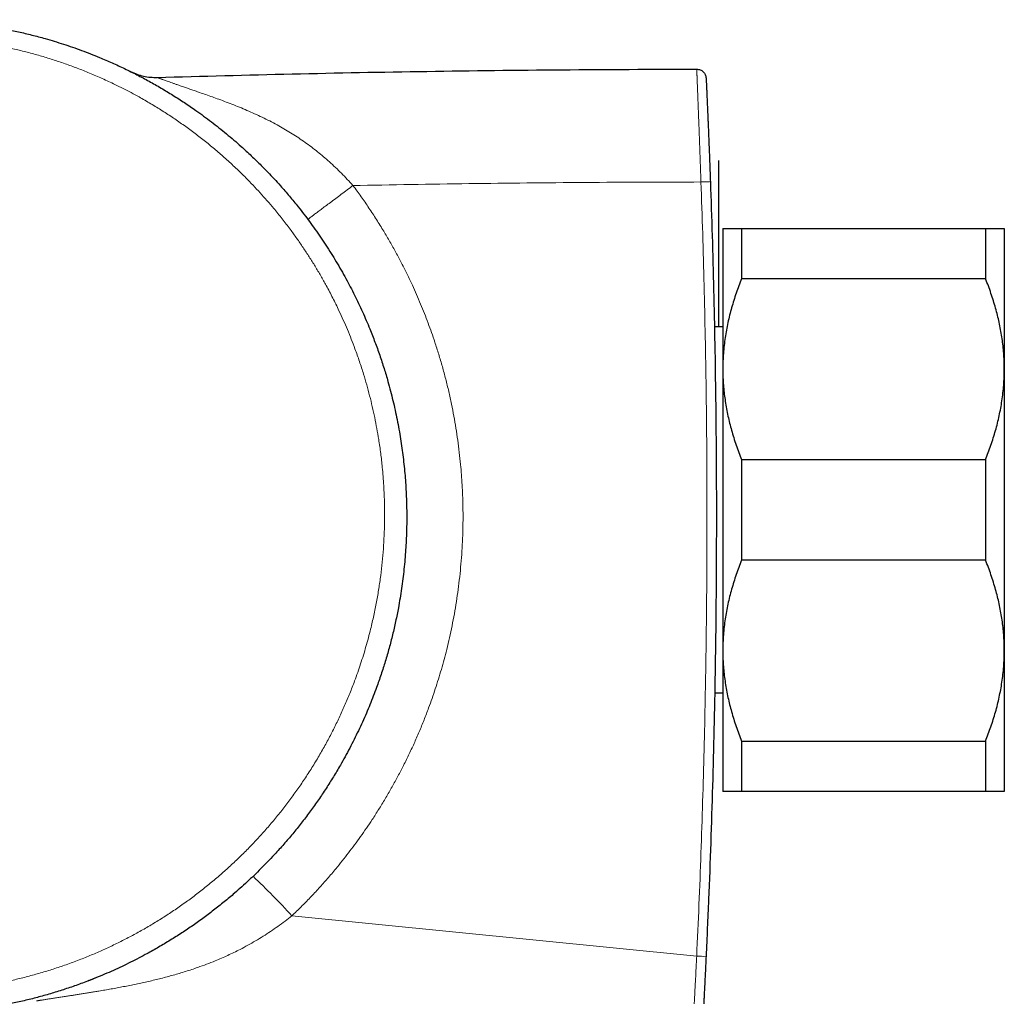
# Model space of a CAD drawing. Header units: millimetres. Extents: x 8 to 1323, y 12 to 708.
# Tile 11 of 44: x 340 to 392, y 651 to 703. Entities that reach past the tile are written whole.
import ezdxf

# ---------------------------------------------------------------- set-up
doc = ezdxf.new("R2010")
doc.units = ezdxf.units.MM

msp = doc.modelspace()

# ---------------------------------------------------------------- linework, layer by layer
at = {"color": 7, "linetype": 'Continuous', "lineweight": 30}
for p, q in [((377.071, 695.908), (377.071, 687.032)), ((377.071, 695.908), (377.071, 688.908)), ((377.296, 692.282), (377.296, 684.782)), ((378.296, 692.282), (378.296, 689.604)), ((378.296, 692.282), (391.296, 692.282)), ((391.296, 692.282), (391.296, 689.604)), ((392.296, 692.282), (392.296, 684.782)), ((391.296, 689.604), (378.296, 689.604)), ((377.296, 687.032), (376.847, 687.032)), ((377.296, 684.782), (377.296, 669.782)), ((392.296, 684.782), (392.296, 669.782)), ((378.296, 679.96), (378.296, 674.604)), ((378.296, 679.96), (391.296, 679.96)), ((391.296, 679.96), (391.296, 674.604)), ((391.296, 674.604), (378.296, 674.604)), ((377.296, 669.782), (377.296, 662.282)), ((392.296, 669.782), (392.296, 662.282)), ((376.861, 667.532), (377.296, 667.532)), ((378.296, 664.96), (391.296, 664.96)), ((378.296, 664.96), (378.296, 662.282)), ((391.296, 664.96), (391.296, 662.282)), ((391.296, 662.282), (378.296, 662.282)), ((343.833, 652.32), (343.452, 652.17))]:
    msp.add_line(p, q, dxfattribs=at)
at = {"color": 8, "linetype": 'Continuous', "lineweight": 0}
msp.add_line((354.337, 655.653), (375.903, 653.501), dxfattribs=at)
at = {"color": 7, "linetype": 'Continuous', "lineweight": 30, "flags": 128}
msp.add_lwpolyline([(360.45, 677.223), (360.451, 676.908), (360.449, 676.576)], dxfattribs=at)
at = {"color": 8, "linetype": 'Continuous', "lineweight": 0}
for centre, radius, start, end in [((319.097, 622.96), 48.07, 42.8524, 46.3714), ((376.269, 658.464), 4.976, 265.7789, 271.5336)]:
    msp.add_arc(centre, radius, start, end, dxfattribs=at)
at = {"color": 7, "linetype": 'Continuous', "lineweight": 30}
for points, knots in [([(326.586, 702.364), (326.822, 702.43), (327.292, 702.563), (328.005, 702.736), (328.722, 702.891), (329.325, 703.003), (329.809, 703.084), (330.174, 703.139), (330.541, 703.189), (330.972, 703.242), (331.469, 703.294), (332.031, 703.341), (332.595, 703.376), (333.161, 703.399), (333.728, 703.41), (334.297, 703.408), (334.865, 703.395), (335.487, 703.367), (336.162, 703.32), (336.889, 703.249), (337.614, 703.158), (338.336, 703.047), (339.054, 702.916), (339.768, 702.766), (340.478, 702.596), (341.113, 702.425), (341.673, 702.26), (342.159, 702.107), (342.643, 701.944), (343.124, 701.772), (343.602, 701.591), (344.145, 701.372), (344.751, 701.112), (345.418, 700.803), (346.076, 700.476), (346.725, 700.131), (347.363, 699.768), (347.991, 699.388), (348.608, 698.99), (349.154, 698.617), (349.631, 698.274), (350.042, 697.967), (350.447, 697.651), (350.846, 697.327), (351.24, 696.995), (351.683, 696.606), (352.172, 696.156), (352.643, 695.697), (353.046, 695.286), (353.385, 694.927), (353.773, 694.501), (354.204, 694.005), (354.621, 693.496), (354.976, 693.043), (355.273, 692.648), (355.567, 692.241), (355.858, 691.822), (356.146, 691.391), (356.425, 690.954), (356.696, 690.511), (356.958, 690.062), (357.208, 689.616), (357.445, 689.172), (357.669, 688.732), (357.886, 688.288), (358.094, 687.839), (358.294, 687.385), (358.47, 686.965), (358.624, 686.58), (358.758, 686.231), (358.888, 685.88), (359.052, 685.413), (359.244, 684.827), (359.434, 684.19), (359.59, 683.618), (359.717, 683.113), (359.834, 682.605), (359.941, 682.094), (360.038, 681.58), (360.124, 681.075), (360.198, 680.578), (360.261, 680.089), (360.316, 679.599), (360.362, 679.108), (360.398, 678.615), (360.425, 678.122), (360.443, 677.629), (360.452, 677.136), (360.452, 676.642), (360.442, 676.148), (360.423, 675.653), (360.395, 675.151), (360.356, 674.641), (360.306, 674.124), (360.247, 673.607), (360.177, 673.091), (360.096, 672.575), (359.994, 671.992), (359.864, 671.342), (359.7, 670.627), (359.516, 669.915), (359.312, 669.209), (359.089, 668.509), (358.873, 667.893), (358.672, 667.357), (358.491, 666.901), (358.298, 666.44), (358.093, 665.976), (357.876, 665.509), (357.65, 665.045), (357.414, 664.585), (357.169, 664.13), (356.881, 663.618), (356.545, 663.053), (356.156, 662.438), (355.75, 661.833), (355.327, 661.24), (354.889, 660.659), (354.435, 660.09), (353.964, 659.533), (353.527, 659.043), (353.129, 658.617), (352.773, 658.252), (352.41, 657.893), (352.04, 657.54), (351.663, 657.194), (351.226, 656.81), (350.727, 656.39), (350.16, 655.94), (349.582, 655.505), (348.991, 655.086), (348.39, 654.683), (347.778, 654.298), (347.156, 653.929), (346.586, 653.612), (346.074, 653.342), (345.622, 653.115), (345.166, 652.896), (344.704, 652.686), (344.239, 652.485), (343.703, 652.265), (343.095, 652.033), (342.413, 651.792), (341.725, 651.571), (341.03, 651.368), (340.331, 651.185), (339.628, 651.02), (338.92, 650.875), (338.28, 650.762), (337.709, 650.675), (337.208, 650.608), (336.706, 650.55), (336.203, 650.503), (335.698, 650.465), (335.12, 650.432), (334.468, 650.41), (333.741, 650.406), (333.014, 650.422), (332.288, 650.457), (331.565, 650.513), (330.843, 650.588), (330.123, 650.683), (329.478, 650.786), (328.907, 650.891), (328.41, 650.993), (327.915, 651.103), (327.422, 651.224), (326.931, 651.354), (326.37, 651.514), (325.742, 651.709), (325.049, 651.945), (324.362, 652.201), (323.683, 652.475), (323.012, 652.768), (322.349, 653.079), (321.695, 653.409), (321.115, 653.722), (320.607, 654.012), (320.167, 654.274), (319.732, 654.544), (319.302, 654.824), (318.877, 655.111), (318.397, 655.451), (317.865, 655.845), (317.284, 656.302), (316.716, 656.774), (316.162, 657.263), (315.621, 657.766), (315.095, 658.284), (314.583, 658.817), (314.136, 659.309), (313.749, 659.756), (313.418, 660.153), (313.095, 660.557), (312.78, 660.968), (312.472, 661.385), (312.177, 661.802), (311.895, 662.217), (311.625, 662.631), (311.362, 663.05), (311.107, 663.474), (310.86, 663.903), (310.641, 664.302), (310.447, 664.668), (310.276, 665.001), (310.111, 665.336), (309.898, 665.783), (309.644, 666.345), (309.388, 666.958), (309.172, 667.51), (308.993, 667.998), (308.822, 668.49), (308.661, 668.986), (308.51, 669.486), (308.372, 669.98), (308.245, 670.466), (308.129, 670.946), (308.023, 671.428), (307.925, 671.913), (307.836, 672.4), (307.757, 672.888), (307.686, 673.377), (307.625, 673.867), (307.573, 674.359), (307.53, 674.852), (307.496, 675.346), (307.471, 675.849), (307.455, 676.361), (307.45, 676.881), (307.454, 677.402), (307.469, 677.924), (307.494, 678.446), (307.533, 679.016), (307.589, 679.635), (307.667, 680.301), (307.761, 680.967), (307.873, 681.632), (308.002, 682.296), (308.149, 682.959), (308.311, 683.619), (308.434, 684.055), (308.495, 684.274)], [0, 0, 0, 0, 0.005222, 0.010445, 0.015683, 0.020921, 0.023556, 0.026191, 0.028828, 0.031464, 0.035494, 0.039524, 0.043561, 0.047598, 0.051657, 0.055717, 0.059784, 0.063851, 0.069071, 0.074291, 0.079527, 0.084763, 0.089983, 0.095204, 0.100439, 0.105675, 0.109331, 0.112987, 0.116643, 0.120311, 0.123979, 0.127647, 0.132913, 0.138178, 0.14346, 0.148741, 0.154007, 0.159272, 0.164554, 0.169835, 0.173523, 0.177211, 0.180898, 0.184598, 0.188299, 0.191998, 0.197309, 0.20262, 0.206171, 0.209723, 0.213274, 0.218585, 0.223895, 0.227446, 0.230998, 0.234549, 0.238271, 0.241993, 0.245715, 0.249449, 0.253184, 0.256918, 0.260464, 0.26401, 0.267556, 0.271113, 0.27467, 0.278227, 0.28091, 0.283594, 0.286279, 0.288965, 0.294249, 0.299536, 0.303266, 0.306997, 0.310727, 0.31447, 0.318213, 0.321956, 0.32548, 0.329005, 0.332529, 0.336063, 0.339599, 0.343134, 0.346658, 0.350182, 0.353706, 0.357241, 0.360776, 0.364311, 0.36802, 0.371729, 0.375437, 0.379159, 0.382881, 0.386602, 0.391829, 0.397055, 0.402298, 0.407541, 0.412767, 0.417994, 0.421489, 0.424985, 0.42848, 0.432146, 0.435813, 0.43948, 0.44316, 0.446839, 0.450519, 0.455686, 0.460854, 0.466038, 0.471221, 0.476389, 0.481556, 0.48674, 0.491923, 0.495547, 0.499171, 0.502794, 0.50643, 0.510067, 0.513703, 0.518838, 0.523973, 0.529124, 0.534275, 0.53941, 0.544545, 0.549696, 0.554847, 0.558445, 0.562044, 0.565642, 0.569252, 0.572863, 0.576473, 0.581616, 0.586758, 0.591916, 0.597074, 0.602217, 0.60736, 0.612518, 0.617676, 0.621277, 0.624878, 0.62848, 0.632093, 0.635706, 0.639319, 0.644505, 0.649691, 0.654893, 0.660094, 0.66528, 0.670466, 0.675668, 0.680869, 0.6845, 0.688131, 0.691761, 0.695404, 0.699047, 0.702689, 0.707936, 0.713183, 0.718446, 0.723709, 0.728956, 0.734203, 0.739466, 0.744729, 0.748403, 0.752077, 0.755751, 0.759438, 0.763124, 0.766811, 0.77211, 0.77741, 0.782726, 0.788042, 0.793342, 0.798642, 0.803958, 0.809274, 0.812987, 0.816701, 0.820414, 0.82414, 0.827866, 0.831592, 0.835139, 0.838686, 0.842234, 0.845792, 0.849351, 0.852909, 0.855593, 0.858277, 0.860964, 0.86365, 0.868936, 0.874226, 0.877957, 0.881688, 0.885419, 0.889162, 0.892906, 0.89665, 0.900183, 0.903717, 0.90725, 0.910795, 0.914339, 0.917884, 0.921417, 0.924951, 0.928484, 0.932029, 0.935574, 0.939118, 0.942836, 0.946555, 0.950273, 0.954004, 0.957736, 0.961467, 0.966252, 0.971037, 0.975835, 0.980632, 0.985468, 0.990303, 0.995152, 1, 1, 1, 1]), ([(345.737, 700.643), (345.849, 700.593), (346.072, 700.491), (346.428, 700.394), (346.792, 700.334), (347.038, 700.332), (347.161, 700.332)], [0, 0, 0, 0, 0.2499972, 0.4999944, 0.7499972, 1, 1, 1, 1]), ([(376.405, 700.298), (376.405, 700.298), (376.405, 700.296), (376.406, 700.285), (376.407, 700.264), (376.408, 700.234), (376.41, 700.192), (376.412, 700.138), (376.416, 700.073), (376.419, 699.996), (376.423, 699.909), (376.428, 699.808), (376.433, 699.697), (376.438, 699.58), (376.443, 699.461), (376.449, 699.329), (376.456, 699.186), (376.462, 699.03), (376.47, 698.863), (376.478, 698.686), (376.486, 698.5), (376.494, 698.306), (376.503, 698.088), (376.513, 697.846), (376.524, 697.581), (376.535, 697.31), (376.547, 697.022), (376.559, 696.717), (376.572, 696.397), (376.584, 696.075), (376.596, 695.751), (376.608, 695.427), (376.62, 695.103), (376.628, 694.886), (376.632, 694.778)], [0, 0, 0, 0, 0.035719, 0.071435, 0.107147, 0.142862, 0.17858, 0.214295, 0.250007, 0.281258, 0.312507, 0.343757, 0.375003, 0.400005, 0.425003, 0.450001, 0.475002, 0.5, 0.524997, 0.549998, 0.574996, 0.599995, 0.624996, 0.656242, 0.687492, 0.718741, 0.749992, 0.785704, 0.821419, 0.857136, 0.892851, 0.928564, 0.964281, 1, 1, 1, 1]), ([(376.632, 694.778), (376.665, 693.814), (376.731, 691.887), (376.808, 688.996), (376.87, 686.105), (376.914, 683.214), (376.943, 680.323), (376.954, 677.433), (376.949, 674.543), (376.926, 671.607), (376.886, 668.625), (376.826, 665.597), (376.749, 662.57), (376.653, 659.543), (376.539, 656.516), (376.448, 654.498), (376.403, 653.489)], [0, 0, 0, 0, 0.070034, 0.140052, 0.210058, 0.280054, 0.350041, 0.420024, 0.490003, 0.559982, 0.633296, 0.706615, 0.779942, 0.85328, 0.926632, 1, 1, 1, 1]), ([(377.296, 692.282), (377.296, 692.282), (377.297, 692.282), (377.307, 692.282), (377.332, 692.282), (377.371, 692.282), (377.424, 692.282), (377.489, 692.282), (377.566, 692.282), (377.656, 692.282), (377.758, 692.282), (377.873, 692.282), (378.003, 692.282), (378.143, 692.282), (378.245, 692.282), (378.296, 692.282)], [0, 0, 0, 0, 0.0314246, 0.1107733, 0.1901569, 0.2695421, 0.348893, 0.4289402, 0.5089879, 0.5876202, 0.6662531, 0.7496746, 0.8331215, 0.9165727, 1, 1, 1, 1]), ([(391.296, 692.282), (391.36, 692.282), (391.489, 692.282), (391.661, 692.282), (391.804, 692.282), (391.919, 692.282), (392.011, 692.282), (392.09, 692.282), (392.158, 692.282), (392.214, 692.282), (392.256, 692.282), (392.284, 692.282), (392.295, 692.282), (392.296, 692.282), (392.296, 692.282)], [0, 0, 0, 0, 0.106053, 0.212128, 0.318174, 0.398176, 0.478178, 0.557348, 0.636518, 0.719514, 0.802549, 0.885582, 0.968575, 1, 1, 1, 1]), ([(378.296, 689.604), (378.246, 689.477), (378.145, 689.222), (378.007, 688.836), (377.879, 688.448), (377.763, 688.056), (377.657, 687.661), (377.565, 687.264), (377.485, 686.867), (377.418, 686.462), (377.364, 686.049), (377.325, 685.627), (377.3, 685.205), (377.297, 684.923), (377.296, 684.782)], [0, 0, 0, 0, 0.082025, 0.164072, 0.246116, 0.328135, 0.410674, 0.493213, 0.574834, 0.656455, 0.742321, 0.82823, 0.914137, 1, 1, 1, 1]), ([(392.296, 684.782), (392.296, 684.838), (392.295, 685.024), (392.284, 685.34), (392.258, 685.729), (392.219, 686.117), (392.167, 686.505), (392.101, 686.893), (392.024, 687.278), (391.934, 687.658), (391.833, 688.042), (391.717, 688.431), (391.588, 688.825), (391.448, 689.217), (391.347, 689.475), (391.296, 689.604)], [0, 0, 0, 0, 0.034083, 0.113223, 0.192397, 0.271573, 0.350714, 0.430546, 0.510378, 0.588808, 0.667237, 0.750413, 0.833614, 0.916819, 1, 1, 1, 1]), ([(377.296, 684.782), (377.296, 684.726), (377.297, 684.541), (377.307, 684.225), (377.333, 683.836), (377.373, 683.448), (377.425, 683.06), (377.49, 682.672), (377.568, 682.287), (377.657, 681.906), (377.759, 681.522), (377.874, 681.133), (378.004, 680.739), (378.143, 680.348), (378.245, 680.09), (378.296, 679.96)], [0, 0, 0, 0, 0.0340833, 0.1132228, 0.1923969, 0.2715725, 0.3507142, 0.4305461, 0.5103785, 0.5888076, 0.6672374, 0.750413, 0.8336138, 0.9168187, 1, 1, 1, 1]), ([(391.296, 679.96), (391.346, 680.088), (391.446, 680.343), (391.584, 680.728), (391.712, 681.117), (391.829, 681.509), (391.934, 681.904), (392.027, 682.301), (392.106, 682.698), (392.173, 683.103), (392.227, 683.516), (392.266, 683.937), (392.291, 684.36), (392.294, 684.641), (392.296, 684.782)], [0, 0, 0, 0, 0.082025, 0.164072, 0.246116, 0.328135, 0.410674, 0.493213, 0.574834, 0.656455, 0.742321, 0.82823, 0.914137, 1, 1, 1, 1]), ([(378.296, 674.604), (378.246, 674.477), (378.145, 674.222), (378.007, 673.836), (377.879, 673.448), (377.763, 673.056), (377.657, 672.661), (377.565, 672.264), (377.485, 671.867), (377.418, 671.462), (377.364, 671.049), (377.325, 670.627), (377.3, 670.205), (377.297, 669.923), (377.296, 669.782)], [0, 0, 0, 0, 0.082025, 0.164072, 0.246116, 0.328135, 0.410674, 0.493213, 0.574834, 0.656455, 0.742321, 0.82823, 0.914137, 1, 1, 1, 1]), ([(392.296, 669.782), (392.296, 669.838), (392.295, 670.024), (392.284, 670.34), (392.258, 670.729), (392.219, 671.117), (392.167, 671.505), (392.101, 671.893), (392.024, 672.278), (391.934, 672.658), (391.833, 673.042), (391.717, 673.431), (391.588, 673.825), (391.448, 674.217), (391.347, 674.475), (391.296, 674.604)], [0, 0, 0, 0, 0.034083, 0.113223, 0.192397, 0.271573, 0.350714, 0.430546, 0.510378, 0.588808, 0.667237, 0.750413, 0.833614, 0.916819, 1, 1, 1, 1]), ([(377.296, 669.782), (377.296, 669.726), (377.297, 669.541), (377.307, 669.225), (377.333, 668.836), (377.373, 668.448), (377.425, 668.06), (377.49, 667.672), (377.568, 667.287), (377.657, 666.906), (377.759, 666.522), (377.874, 666.133), (378.004, 665.739), (378.143, 665.348), (378.245, 665.09), (378.296, 664.96)], [0, 0, 0, 0, 0.034083, 0.113223, 0.192397, 0.271573, 0.350714, 0.430546, 0.510378, 0.588808, 0.667237, 0.750413, 0.833614, 0.916819, 1, 1, 1, 1]), ([(391.296, 664.96), (391.346, 665.088), (391.446, 665.343), (391.584, 665.728), (391.712, 666.117), (391.829, 666.509), (391.934, 666.904), (392.027, 667.301), (392.106, 667.698), (392.173, 668.103), (392.227, 668.516), (392.266, 668.937), (392.291, 669.36), (392.294, 669.641), (392.296, 669.782)], [0, 0, 0, 0, 0.0820249, 0.1640723, 0.2461158, 0.3281353, 0.4106745, 0.4932129, 0.5748345, 0.6564555, 0.7423209, 0.8282301, 0.9141372, 1, 1, 1, 1]), ([(378.296, 662.282), (378.231, 662.282), (378.102, 662.282), (377.93, 662.282), (377.788, 662.282), (377.673, 662.282), (377.581, 662.282), (377.501, 662.282), (377.433, 662.282), (377.378, 662.282), (377.335, 662.282), (377.308, 662.282), (377.297, 662.282), (377.296, 662.282), (377.296, 662.282)], [0, 0, 0, 0, 0.106053, 0.212128, 0.318174, 0.398176, 0.478178, 0.557348, 0.636518, 0.719514, 0.802549, 0.885582, 0.968575, 1, 1, 1, 1]), ([(392.296, 662.282), (392.296, 662.282), (392.295, 662.282), (392.285, 662.282), (392.259, 662.282), (392.22, 662.282), (392.168, 662.282), (392.103, 662.282), (392.025, 662.282), (391.936, 662.282), (391.834, 662.282), (391.718, 662.282), (391.589, 662.282), (391.449, 662.282), (391.347, 662.282), (391.296, 662.282)], [0, 0, 0, 0, 0.031425, 0.110773, 0.190157, 0.269542, 0.348893, 0.42894, 0.508988, 0.58762, 0.666253, 0.749675, 0.833122, 0.916573, 1, 1, 1, 1]), ([(376.402, 653.489), (376.397, 653.383), (376.388, 653.171), (376.372, 652.853), (376.357, 652.536), (376.342, 652.22), (376.326, 651.906), (376.31, 651.593), (376.295, 651.296), (376.281, 651.016), (376.267, 650.753), (376.254, 650.495), (376.241, 650.261), (376.23, 650.05), (376.22, 649.862), (376.21, 649.682), (376.201, 649.511), (376.192, 649.349), (376.184, 649.199), (376.176, 649.059), (376.169, 648.932), (376.162, 648.816), (376.156, 648.702), (376.15, 648.595), (376.144, 648.495), (376.14, 648.41), (376.135, 648.335), (376.132, 648.271), (376.129, 648.218), (376.126, 648.177), (376.124, 648.147), (376.123, 648.127), (376.123, 648.115), (376.122, 648.114), (376.122, 648.113)], [0, 0, 0, 0, 0.035719, 0.071436, 0.107149, 0.142864, 0.17858, 0.214295, 0.250007, 0.281258, 0.312507, 0.343757, 0.375003, 0.400004, 0.425002, 0.450001, 0.475001, 0.499999, 0.524997, 0.549997, 0.574996, 0.599994, 0.624996, 0.656242, 0.687492, 0.71874, 0.749991, 0.785703, 0.821419, 0.857135, 0.89285, 0.928563, 0.964281, 1, 1, 1, 1])]:
    msp.add_open_spline(points, degree=3, knots=knots, dxfattribs=at)
at = {"color": 8, "linetype": 'Continuous', "lineweight": 0}
for points, knots in [([(309.368, 684.113), (309.31, 683.906), (309.193, 683.492), (309.039, 682.865), (308.899, 682.234), (308.774, 681.599), (308.666, 680.958), (308.574, 680.312), (308.498, 679.665), (308.438, 678.996), (308.393, 678.307), (308.368, 677.596), (308.362, 676.884), (308.377, 676.17), (308.411, 675.455), (308.46, 674.818), (308.516, 674.258), (308.573, 673.775), (308.64, 673.293), (308.717, 672.811), (308.802, 672.331), (308.89, 671.889), (308.977, 671.486), (309.061, 671.12), (309.151, 670.756), (309.275, 670.284), (309.44, 669.707), (309.637, 669.083), (309.831, 668.52), (310.016, 668.015), (310.211, 667.515), (310.44, 666.965), (310.706, 666.367), (310.991, 665.772), (311.265, 665.233), (311.526, 664.748), (311.798, 664.268), (312.049, 663.844), (312.278, 663.475), (312.48, 663.159), (312.687, 662.846), (312.961, 662.445), (313.308, 661.959), (313.734, 661.396), (314.177, 660.843), (314.637, 660.302), (315.112, 659.772), (315.55, 659.311), (315.945, 658.914), (316.292, 658.577), (316.647, 658.247), (317.008, 657.923), (317.376, 657.606), (317.721, 657.32), (318.042, 657.063), (318.337, 656.833), (318.635, 656.608), (319.024, 656.324), (319.508, 655.985), (320.093, 655.599), (320.689, 655.229), (321.296, 654.875), (321.915, 654.537), (322.547, 654.213), (323.192, 653.906), (323.851, 653.614), (324.519, 653.341), (325.086, 653.128), (325.546, 652.967), (325.897, 652.849), (326.25, 652.736), (326.707, 652.598), (327.271, 652.439), (327.944, 652.27), (328.622, 652.119), (329.307, 651.986), (329.996, 651.872), (330.693, 651.776), (331.398, 651.699), (332.11, 651.641), (332.825, 651.603), (333.425, 651.588), (333.908, 651.586), (334.276, 651.59), (334.643, 651.599), (335.117, 651.618), (335.699, 651.654), (336.387, 651.714), (337.074, 651.793), (337.761, 651.891), (338.447, 652.009), (339.134, 652.145), (339.822, 652.302), (340.511, 652.48), (341.195, 652.677), (341.764, 652.858), (342.22, 653.013), (342.564, 653.137), (342.907, 653.265), (343.349, 653.437), (343.888, 653.661), (344.521, 653.944), (345.147, 654.245), (345.767, 654.563), (346.379, 654.9), (346.986, 655.255), (347.587, 655.63), (348.182, 656.024), (348.767, 656.436), (349.247, 656.795), (349.628, 657.092), (349.913, 657.322), (350.196, 657.556), (350.559, 657.865), (350.996, 658.255), (351.503, 658.731), (351.998, 659.222), (352.48, 659.728), (352.949, 660.248), (353.407, 660.784), (353.853, 661.337), (354.287, 661.906), (354.704, 662.488), (355.041, 662.985), (355.303, 663.392), (355.498, 663.704), (355.689, 664.018), (355.931, 664.432), (356.22, 664.949), (356.546, 665.573), (356.855, 666.208), (357.147, 666.852), (357.422, 667.505), (357.651, 668.095), (357.84, 668.62), (357.995, 669.076), (358.142, 669.536), (358.28, 669.999), (358.41, 670.465), (358.521, 670.897), (358.616, 671.295), (358.698, 671.658), (358.774, 672.022), (358.866, 672.498), (358.967, 673.087), (359.067, 673.789), (359.149, 674.496), (359.21, 675.206), (359.252, 675.919), (359.271, 676.557), (359.274, 677.119), (359.268, 677.605), (359.253, 678.091), (359.228, 678.577), (359.194, 679.063), (359.154, 679.511), (359.111, 679.921), (359.066, 680.293), (359.015, 680.664), (358.948, 681.107), (358.861, 681.622), (358.747, 682.205), (358.619, 682.787), (358.478, 683.367), (358.323, 683.944), (358.143, 684.554), (357.936, 685.196), (357.716, 685.818), (357.5, 686.383), (357.292, 686.894), (357.073, 687.4), (356.868, 687.848), (356.68, 688.24), (356.512, 688.576), (356.34, 688.909), (356.128, 689.304), (355.873, 689.758), (355.572, 690.267), (355.258, 690.77), (354.931, 691.267), (354.593, 691.756), (354.221, 692.269), (353.812, 692.803), (353.398, 693.313), (353.007, 693.772), (352.642, 694.182), (352.267, 694.584), (351.925, 694.937), (351.618, 695.241), (351.348, 695.501), (351.075, 695.757), (350.717, 696.082), (350.27, 696.471), (349.728, 696.918), (349.172, 697.35), (348.603, 697.767), (348.022, 698.17), (347.426, 698.559), (346.814, 698.933), (346.257, 699.253), (345.763, 699.522), (345.334, 699.744), (344.935, 699.942), (344.566, 700.117), (344.228, 700.272), (343.888, 700.421), (343.446, 700.608), (342.899, 700.825), (342.244, 701.065), (341.581, 701.287), (340.91, 701.491), (340.233, 701.678), (339.545, 701.847), (338.849, 701.997), (338.142, 702.129), (337.431, 702.241), (336.833, 702.318), (336.349, 702.37), (335.982, 702.404), (335.613, 702.433), (335.135, 702.463), (334.545, 702.488), (333.845, 702.498), (333.143, 702.489), (332.44, 702.46), (331.736, 702.412), (331.028, 702.344), (330.318, 702.256), (329.683, 702.158), (329.13, 702.06), (328.656, 701.966), (328.221, 701.872), (327.823, 701.779), (327.463, 701.688), (327.104, 701.593), (326.866, 701.525), (326.747, 701.491)], [0, 0, 0, 0, 0.004789, 0.00958, 0.014371, 0.019161, 0.024001, 0.028842, 0.033684, 0.038524, 0.04381, 0.049097, 0.054384, 0.059707, 0.065032, 0.070356, 0.073981, 0.077607, 0.081233, 0.08487, 0.088508, 0.092146, 0.094944, 0.097741, 0.100541, 0.103342, 0.108662, 0.113986, 0.117995, 0.122003, 0.126019, 0.130034, 0.135363, 0.140695, 0.144813, 0.148931, 0.153057, 0.157183, 0.15999, 0.162798, 0.165608, 0.168417, 0.173706, 0.178996, 0.184285, 0.189611, 0.194937, 0.200262, 0.203886, 0.207511, 0.211135, 0.214771, 0.218407, 0.222042, 0.224837, 0.227631, 0.230427, 0.233224, 0.23846, 0.243697, 0.248933, 0.254205, 0.259478, 0.264749, 0.270129, 0.275509, 0.280906, 0.286302, 0.289067, 0.291831, 0.294597, 0.297363, 0.302538, 0.307713, 0.312887, 0.318096, 0.323305, 0.328514, 0.33383, 0.339145, 0.344477, 0.349809, 0.35254, 0.35527, 0.358003, 0.360736, 0.365865, 0.370995, 0.376124, 0.381288, 0.386452, 0.391616, 0.396886, 0.402156, 0.407443, 0.41273, 0.415437, 0.418145, 0.420855, 0.423565, 0.428697, 0.433829, 0.43896, 0.444127, 0.449295, 0.454461, 0.459737, 0.465012, 0.470304, 0.475597, 0.478309, 0.481021, 0.483735, 0.486449, 0.491589, 0.496731, 0.501871, 0.507047, 0.512224, 0.5174, 0.522686, 0.527972, 0.533275, 0.538578, 0.541296, 0.544014, 0.546735, 0.549455, 0.554666, 0.559877, 0.565088, 0.570335, 0.575584, 0.580832, 0.584406, 0.58798, 0.591554, 0.595139, 0.598725, 0.602311, 0.605069, 0.607827, 0.610587, 0.613348, 0.618619, 0.623892, 0.629163, 0.634472, 0.639782, 0.645091, 0.648707, 0.652323, 0.655938, 0.659566, 0.663194, 0.666822, 0.669612, 0.672402, 0.675195, 0.677988, 0.682423, 0.68686, 0.691295, 0.695753, 0.700211, 0.704668, 0.709994, 0.715324, 0.719441, 0.723558, 0.727682, 0.731807, 0.734614, 0.737421, 0.74023, 0.743039, 0.747469, 0.751899, 0.756329, 0.76078, 0.765232, 0.769683, 0.775002, 0.780325, 0.784434, 0.788543, 0.792659, 0.796776, 0.799576, 0.802377, 0.80518, 0.807983, 0.813238, 0.818494, 0.823749, 0.829039, 0.83433, 0.839621, 0.84502, 0.85042, 0.854031, 0.857642, 0.861254, 0.864028, 0.866802, 0.869579, 0.872356, 0.877565, 0.882775, 0.887983, 0.893227, 0.898472, 0.903716, 0.909068, 0.91442, 0.919788, 0.925157, 0.927907, 0.930657, 0.933409, 0.936161, 0.94137, 0.94658, 0.951788, 0.957033, 0.962279, 0.967524, 0.972879, 0.978235, 0.981817, 0.985399, 0.988981, 0.991735, 0.994488, 0.997244, 1, 1, 1, 1]), ([(376.132, 694.759), (376.132, 694.759), (376.129, 694.869), (376.121, 695.089), (376.109, 695.42), (376.097, 695.75), (376.085, 696.082), (376.073, 696.413), (376.061, 696.745), (376.049, 697.076), (376.038, 697.351), (376.03, 697.572), (376.024, 697.74), (376.017, 697.906), (376.011, 698.071), (376.005, 698.234), (375.999, 698.395), (375.993, 698.553), (375.987, 698.708), (375.981, 698.86), (375.975, 699.008), (375.97, 699.151), (375.965, 699.29), (375.96, 699.422), (375.955, 699.55), (375.95, 699.671), (375.945, 699.784), (375.941, 699.89), (375.937, 699.988), (375.934, 700.08), (375.93, 700.165), (375.927, 700.243), (375.924, 700.314), (375.921, 700.38), (375.918, 700.453), (375.915, 700.529), (375.912, 700.601), (375.909, 700.659), (375.907, 700.704), (375.906, 700.737), (375.905, 700.76), (375.904, 700.773), (375.904, 700.774), (375.904, 700.775)], [0, 0, 0, 0, 0.000006, 0.033472, 0.066956, 0.100507, 0.134086, 0.16804, 0.202041, 0.236215, 0.270466, 0.288335, 0.30622, 0.324257, 0.342293, 0.360421, 0.378549, 0.396866, 0.415215, 0.433673, 0.452169, 0.470991, 0.489812, 0.508818, 0.527825, 0.547182, 0.566587, 0.585649, 0.604752, 0.624126, 0.643501, 0.663007, 0.682515, 0.702257, 0.722024, 0.756172, 0.790408, 0.824861, 0.859371, 0.894449, 0.929564, 0.96477, 1, 1, 1, 1]), ([(347.161, 700.332), (347.161, 700.332), (347.161, 700.332), (347.164, 700.33), (347.179, 700.324), (347.205, 700.314), (347.244, 700.299), (347.297, 700.278), (347.358, 700.255), (347.423, 700.23), (347.494, 700.204), (347.582, 700.171), (347.689, 700.132), (347.81, 700.089), (347.944, 700.041), (348.091, 699.989), (348.234, 699.939), (348.371, 699.891), (348.526, 699.837), (348.715, 699.772), (348.941, 699.694), (349.175, 699.614), (349.444, 699.521), (349.751, 699.414), (350.094, 699.293), (350.457, 699.162), (350.838, 699.02), (351.238, 698.866), (351.638, 698.704), (352.041, 698.534), (352.445, 698.354), (352.848, 698.162), (353.249, 697.961), (353.633, 697.754), (354, 697.544), (354.35, 697.33), (354.695, 697.107), (355.036, 696.872), (355.372, 696.626), (355.7, 696.371), (356.019, 696.107), (356.338, 695.829), (356.657, 695.534), (356.976, 695.222), (357.287, 694.901), (357.488, 694.681), (357.587, 694.57), (357.587, 694.57)], [0, 0, 0, 0, 0.000004, 0.016859, 0.033721, 0.050572, 0.067835, 0.085111, 0.102369, 0.114619, 0.126898, 0.142585, 0.158288, 0.173976, 0.19024, 0.20652, 0.222787, 0.234888, 0.247007, 0.266832, 0.286683, 0.306543, 0.326382, 0.353558, 0.380749, 0.407933, 0.438572, 0.469227, 0.499885, 0.530529, 0.561603, 0.592692, 0.623779, 0.654851, 0.68293, 0.711023, 0.739115, 0.767192, 0.795579, 0.823965, 0.851767, 0.879569, 0.909666, 0.93978, 0.969896, 0.999996, 1, 1, 1, 1]), ([(376.132, 694.759), (374.072, 694.753), (369.951, 694.742), (363.769, 694.679), (359.648, 694.606), (357.587, 694.57)], [0, 0, 0, 0, 0.333272, 0.666601, 1, 1, 1, 1]), ([(375.903, 653.501), (375.945, 654.416), (376.028, 656.246), (376.133, 658.992), (376.224, 661.739), (376.3, 664.486), (376.357, 667.081), (376.399, 669.525), (376.427, 671.816), (376.445, 674.107), (376.453, 676.397), (376.45, 678.686), (376.436, 681.131), (376.407, 683.732), (376.362, 686.489), (376.301, 689.246), (376.226, 692.003), (376.164, 693.84), (376.132, 694.759)], [0, 0, 0, 0, 0.066594, 0.13319, 0.199786, 0.266382, 0.332976, 0.388499, 0.444023, 0.499547, 0.555015, 0.610483, 0.665951, 0.73276, 0.79957, 0.866381, 0.933191, 1, 1, 1, 1]), ([(357.587, 694.57), (357.732, 694.372), (358.023, 693.978), (358.44, 693.373), (358.843, 692.758), (359.215, 692.157), (359.559, 691.572), (359.877, 691.003), (360.182, 690.427), (360.474, 689.845), (360.738, 689.288), (360.977, 688.757), (361.192, 688.254), (361.396, 687.749), (361.591, 687.244), (361.775, 686.738), (361.965, 686.182), (362.159, 685.576), (362.352, 684.919), (362.53, 684.257), (362.693, 683.592), (362.838, 682.934), (362.965, 682.283), (363.076, 681.641), (363.173, 680.997), (363.256, 680.351), (363.32, 679.738), (363.37, 679.158), (363.406, 678.612), (363.432, 678.068), (363.447, 677.527), (363.453, 676.989), (363.449, 676.401), (363.43, 675.765), (363.395, 675.081), (363.344, 674.398), (363.276, 673.716), (363.195, 673.047), (363.099, 672.392), (362.991, 671.749), (362.869, 671.109), (362.733, 670.472), (362.591, 669.872), (362.445, 669.308), (362.298, 668.781), (362.142, 668.26), (361.977, 667.744), (361.804, 667.234), (361.605, 666.681), (361.377, 666.087), (361.117, 665.453), (360.842, 664.826), (360.553, 664.205), (360.254, 663.6), (359.947, 663.013), (359.632, 662.443), (359.304, 661.879), (358.964, 661.323), (358.631, 660.804), (358.307, 660.32), (357.993, 659.871), (357.673, 659.431), (357.347, 658.998), (357.015, 658.574), (356.644, 658.119), (356.232, 657.633), (355.776, 657.121), (355.308, 656.62), (354.83, 656.129), (354.502, 655.812), (354.337, 655.653)], [0, 0, 0, 0, 0.017204, 0.034413, 0.051622, 0.068826, 0.084077, 0.099333, 0.114592, 0.129848, 0.145099, 0.157909, 0.170721, 0.183531, 0.196145, 0.208759, 0.221373, 0.237409, 0.253453, 0.269498, 0.285541, 0.301578, 0.316828, 0.332084, 0.347342, 0.362598, 0.377849, 0.390659, 0.40347, 0.41628, 0.428893, 0.441507, 0.45412, 0.470157, 0.486201, 0.502246, 0.51829, 0.534327, 0.549581, 0.564839, 0.5801, 0.595359, 0.610612, 0.623425, 0.636238, 0.649051, 0.661666, 0.674282, 0.686898, 0.702937, 0.718984, 0.735032, 0.751078, 0.767118, 0.782378, 0.797643, 0.81291, 0.828175, 0.843435, 0.856253, 0.869071, 0.881889, 0.89451, 0.907132, 0.919752, 0.935798, 0.951849, 0.967903, 0.983955, 1, 1, 1, 1]), ([(354.337, 655.653), (354.337, 655.653), (354.215, 655.555), (353.966, 655.363), (353.586, 655.084), (353.197, 654.816), (352.8, 654.558), (352.397, 654.312), (351.987, 654.079), (351.603, 653.874), (351.246, 653.695), (350.916, 653.539), (350.584, 653.39), (350.207, 653.231), (349.785, 653.065), (349.367, 652.913), (348.994, 652.786), (348.668, 652.681), (348.341, 652.582), (348.013, 652.487), (347.684, 652.397), (347.354, 652.312), (347.023, 652.23), (346.692, 652.152), (346.359, 652.078), (346.026, 652.007), (345.693, 651.938), (345.36, 651.873), (345.029, 651.81), (344.698, 651.75), (344.37, 651.692), (344.078, 651.642), (343.821, 651.599), (343.6, 651.563), (343.38, 651.527), (343.163, 651.492), (342.948, 651.458), (342.736, 651.425), (342.528, 651.393), (342.309, 651.359), (342.081, 651.324), (341.888, 651.294), (341.739, 651.272), (341.631, 651.255), (341.527, 651.239), (341.424, 651.223), (341.322, 651.208), (341.224, 651.193), (341.133, 651.178), (341.057, 651.167), (340.994, 651.157), (340.941, 651.148), (340.894, 651.141), (340.852, 651.134), (340.816, 651.128), (340.785, 651.123), (340.761, 651.119), (340.738, 651.115), (340.722, 651.113), (340.718, 651.112), (340.718, 651.112), (340.718, 651.112)], [0, 0, 0, 0, 0.000003, 0.027889, 0.055801, 0.083796, 0.111818, 0.140042, 0.167987, 0.195961, 0.217744, 0.239527, 0.26136, 0.283193, 0.313065, 0.342963, 0.363631, 0.3843, 0.404996, 0.425691, 0.446456, 0.467222, 0.488007, 0.508792, 0.529804, 0.550816, 0.571849, 0.592881, 0.613988, 0.635095, 0.656237, 0.67738, 0.691963, 0.706552, 0.721202, 0.735852, 0.750543, 0.765233, 0.780013, 0.794812, 0.812936, 0.831193, 0.840362, 0.849531, 0.858782, 0.868048, 0.878297, 0.888599, 0.898931, 0.909321, 0.917275, 0.925245, 0.933335, 0.941426, 0.949582, 0.957739, 0.966017, 0.97431, 0.98713, 0.999996, 1, 1, 1, 1]), ([(375.573, 647.645), (375.573, 647.645), (375.573, 647.645), (375.573, 647.649), (375.574, 647.668), (375.576, 647.701), (375.579, 647.744), (375.582, 647.794), (375.586, 647.858), (375.59, 647.929), (375.595, 648.005), (375.6, 648.083), (375.605, 648.171), (375.611, 648.271), (375.618, 648.384), (375.626, 648.508), (375.634, 648.646), (375.644, 648.798), (375.654, 648.963), (375.665, 649.144), (375.677, 649.338), (375.689, 649.543), (375.702, 649.758), (375.715, 649.981), (375.729, 650.213), (375.743, 650.454), (375.757, 650.702), (375.772, 650.97), (375.788, 651.261), (375.805, 651.572), (375.821, 651.886), (375.84, 652.239), (375.86, 652.633), (375.882, 653.067), (375.896, 653.356), (375.903, 653.501), (375.903, 653.501)], [0, 0, 0, 0, 0.000006, 0.043676, 0.087356, 0.131017, 0.164291, 0.197592, 0.230881, 0.264139, 0.288915, 0.313701, 0.338473, 0.363756, 0.389055, 0.414333, 0.439975, 0.465642, 0.491282, 0.517931, 0.544612, 0.571264, 0.597895, 0.624552, 0.651189, 0.678571, 0.705972, 0.733361, 0.766327, 0.799324, 0.832332, 0.865314, 0.910198, 0.955101, 0.999994, 1, 1, 1, 1])]:
    msp.add_open_spline(points, degree=3, knots=knots, dxfattribs=at)
at = {"color": 7, "linetype": 'Continuous', "lineweight": 30}
for points in [[(347.161, 700.332), (349.555, 700.398), (354.345, 700.531), (361.531, 700.664), (368.717, 700.753), (373.508, 700.768), (375.904, 700.775)], [(375.904, 700.775), (375.968, 700.768), (376.095, 700.754), (376.257, 700.645), (376.374, 700.488), (376.394, 700.362), (376.404, 700.298)]]:
    msp.add_open_spline(points, degree=3, dxfattribs=at)
at = {"color": 8, "linetype": 'Continuous', "lineweight": 0}
for points in [[(376.132, 694.759), (376.198, 694.761), (376.329, 694.766), (376.494, 694.772), (376.609, 694.777), (376.624, 694.777), (376.632, 694.778)], [(355.183, 692.766), (355.187, 692.769), (355.195, 692.776), (355.258, 692.824), (355.359, 692.9), (355.498, 693.005), (355.673, 693.137), (355.881, 693.293), (356.118, 693.471), (356.38, 693.667), (356.664, 693.879), (356.962, 694.103), (357.272, 694.334), (357.482, 694.491), (357.587, 694.57)]]:
    msp.add_open_spline(points, degree=3, dxfattribs=at)

doc.saveas('drawing.dxf')
